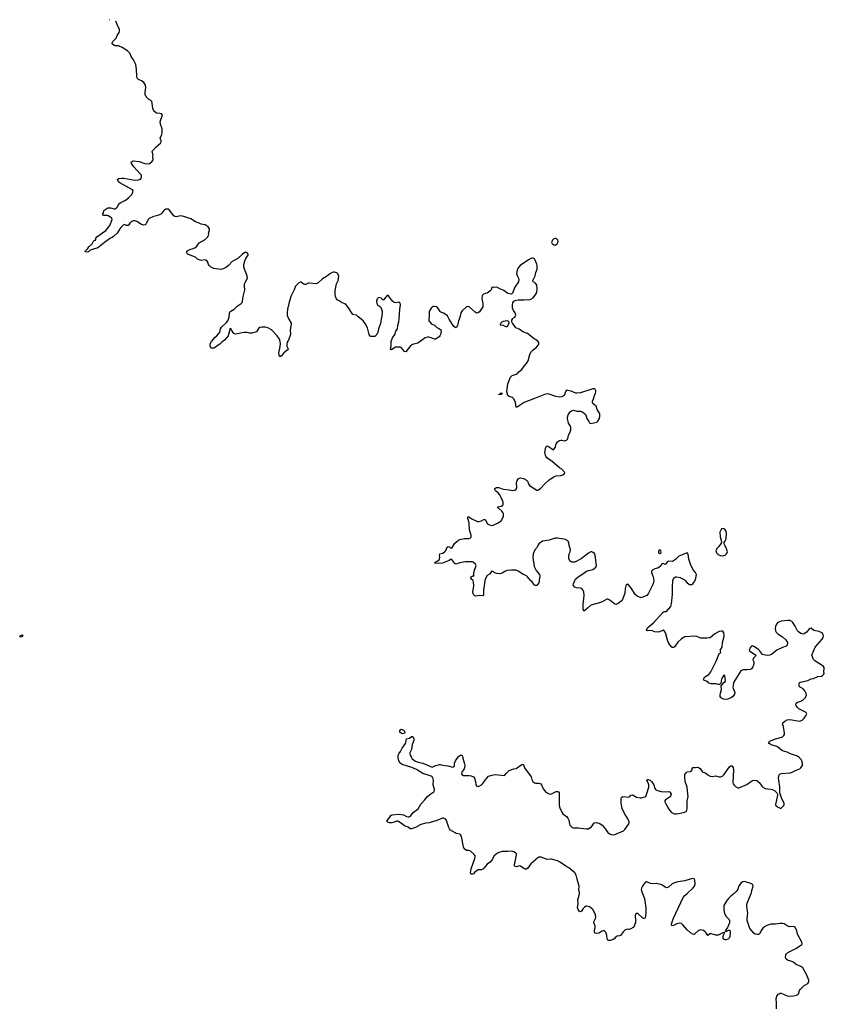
# Model space of a CAD drawing. Header units: inches. Extents: x 2005975 to 2217453, y 644152 to 846769.
# Tile 162 of 162: x 2195047 to 2209058, y 768071 to 785211. Entities that reach past the tile are written whole.
import ezdxf

# ---------------------------------------------------------------- set-up
doc = ezdxf.new("R2010")
doc.units = ezdxf.units.IN
doc.header["$MEASUREMENT"] = 0
for name, color, linetype in [('C1797', 7, 'Continuous'), ('C1798', 7, 'Continuous'), ('C2706', 7, 'Continuous'), ('C2707', 7, 'Continuous'), ('C2708', 7, 'Continuous')]:
    doc.layers.add(name, color=color, linetype=linetype)

msp = doc.modelspace()

# ---------------------------------------------------------------- linework, layer by layer
at = {"layer": 'C1797', "color": 6, "elevation": 300}
msp.add_lwpolyline([(2199736, 780000), (2199772, 779930), (2199776, 779910), (2199758, 779810), (2199763, 779730), (2199726, 779634), (2199705, 779595), (2199699, 779570), (2199701, 779530), (2199719, 779490), (2199721, 779470), (2199701, 779450), (2199646, 779414), (2199610, 779367), (2199590, 779347), (2199587, 779347), (2199570, 779350), (2199558, 779410), (2199575, 779485), (2199587, 779570), (2199585, 779610), (2199573, 779650), (2199530, 779706), (2199430, 779811), (2199370, 779849), (2199330, 779859), (2199262, 779858), (2199230, 779853), (2199206, 779834), (2199170, 779778), (2199090, 779754), (2199052, 779752), (2199010, 779764), (2198950, 779766), (2198810, 779736), (2198790, 779741), (2198778, 779750), (2198740, 779800), (2198730, 779822), (2198710, 779834), (2198690, 779750), (2198675, 779710), (2198650, 779670), (2198616, 779630), (2198576, 779604), (2198530, 779564), (2198484, 779536), (2198450, 779504), (2198430, 779493), (2198390, 779495), (2198370, 779515), (2198363, 779530), (2198363, 779550), (2198367, 779570), (2198386, 779610), (2198450, 779685), (2198476, 779704), (2198518, 779750), (2198530, 779770), (2198543, 779830), (2198560, 779860), (2198650, 779939), (2198672, 779968), (2198684, 780000)], dxfattribs=at)
msp.add_lwpolyline([(2195070, 774463), (2195047, 774470), (2195059, 774490), (2195090, 774504), (2195110, 774491), (2195087, 774470)], close=True, dxfattribs=at)
at = {"layer": 'C1798', "color": 6, "elevation": 300}
for points in [[(2196610, 785210), (2196608, 785210), (2196608, 785211)], [(2198684, 780000), (2198695, 780030), (2198703, 780110), (2198710, 780130), (2198782, 780170), (2198836, 780225), (2198904, 780270), (2198925, 780295), (2198930, 780310), (2198936, 780390), (2198966, 780506), (2198960, 780570), (2198962, 780610), (2198977, 780650), (2199014, 780710), (2199011, 780750), (2198961, 780870), (2198951, 780910), (2198950, 780950), (2198965, 781015), (2198986, 781054), (2199028, 781110), (2199027, 781127), (2199010, 781155), (2198990, 781161), (2198970, 781157), (2198930, 781130), (2198844, 781056), (2198750, 781001), (2198682, 780930), (2198650, 780904), (2198590, 780873), (2198550, 780861), (2198430, 780881), (2198370, 780910), (2198346, 780930), (2198333, 780950), (2198325, 780990), (2198312, 781010), (2198290, 781025), (2198270, 781032), (2198210, 781018), (2198190, 781022), (2198145, 781045), (2198110, 781077), (2197972, 781132), (2197957, 781150), (2197955, 781170), (2197969, 781190), (2198009, 781210), (2198070, 781226), (2198098, 781242), (2198131, 781269), (2198172, 781328), (2198276, 781384), (2198321, 781430), (2198339, 781470), (2198338, 781490), (2198352, 781550), (2198352, 781570), (2198330, 781604), (2198277, 781637), (2198210, 781649), (2198175, 781670), (2198110, 781693), (2198030, 781744), (2197906, 781786), (2197850, 781795), (2197770, 781778), (2197750, 781783), (2197730, 781798), (2197650, 781903), (2197630, 781913), (2197610, 781915), (2197590, 781911), (2197558, 781890), (2197520, 781840), (2197498, 781822), (2197430, 781797), (2197375, 781785), (2197302, 781750), (2197285, 781730), (2197250, 781658), (2197230, 781638), (2197210, 781633), (2197170, 781643), (2197090, 781698), (2197050, 781712), (2197023, 781710), (2196990, 781693), (2196967, 781670), (2196950, 781640), (2196934, 781626), (2196910, 781630), (2196870, 781645), (2196850, 781634), (2196810, 781593), (2196790, 781570), (2196743, 781497), (2196682, 781438), (2196659, 781421), (2196630, 781410), (2196526, 781334), (2196410, 781242), (2196390, 781231), (2196290, 781205), (2196266, 781194), (2196250, 781175), (2196234, 781166), (2196189, 781169), (2196194, 781190), (2196232, 781228), (2196250, 781258), (2196309, 781310), (2196330, 781356), (2196350, 781371), (2196370, 781374), (2196375, 781385), (2196373, 781410), (2196389, 781430), (2196550, 781541), (2196615, 781630), (2196630, 781659), (2196655, 781730), (2196653, 781753), (2196590, 781799), (2196570, 781804), (2196510, 781800), (2196496, 781810), (2196498, 781830), (2196506, 781850), (2196510, 781890), (2196584, 781936), (2196627, 781933), (2196690, 781919), (2196710, 781920), (2196730, 781928), (2196747, 781950), (2196767, 781990), (2196790, 782016), (2196810, 782030), (2196890, 782067), (2196945, 782110), (2196998, 782170), (2197019, 782210), (2197021, 782230), (2197009, 782249), (2196793, 782373), (2196769, 782390), (2196753, 782430), (2196776, 782444), (2196832, 782451), (2196862, 782450), (2197050, 782417), (2197119, 782421), (2197150, 782432), (2197164, 782450), (2197170, 782470), (2197168, 782490), (2197160, 782510), (2197147, 782530), (2197035, 782650), (2196995, 782710), (2196989, 782730), (2197011, 782749), (2197028, 782752), (2197130, 782744), (2197226, 782710), (2197270, 782700), (2197310, 782709), (2197350, 782738), (2197371, 782770), (2197373, 782790), (2197367, 782830), (2197370, 782850), (2197354, 782910), (2197360, 782930), (2197422, 782998), (2197503, 783070), (2197513, 783090), (2197511, 783110), (2197498, 783130), (2197492, 783150), (2197520, 783210), (2197531, 783250), (2197526, 783310), (2197501, 783390), (2197495, 783430), (2197506, 783474), (2197530, 783530), (2197533, 783550), (2197516, 783570), (2197490, 783577), (2197430, 783584), (2197395, 783610), (2197377, 783637), (2197367, 783667), (2197357, 783757), (2197346, 783786), (2197330, 783805), (2197290, 783830), (2197247, 783870), (2197233, 783910), (2197233, 783950), (2197245, 784030), (2197238, 784070), (2197210, 784117), (2197170, 784144), (2197114, 784170), (2197092, 784192), (2197085, 784225), (2197082, 784350), (2197068, 784430), (2197028, 784510), (2196991, 784570), (2196967, 784627), (2196926, 784666), (2196830, 784726), (2196770, 784753), (2196710, 784755), (2196690, 784762), (2196658, 784790), (2196655, 784810), (2196667, 784830), (2196725, 784890), (2196743, 784937), (2196781, 784990), (2196788, 785010), (2196788, 785048), (2196750, 785109), (2196747, 785127), (2196724, 785183)], [(2200000, 780605), (2199990, 780609), (2199950, 780642), (2199930, 780642), (2199906, 780630), (2199848, 780570), (2199828, 780510), (2199769, 780391), (2199734, 780270), (2199710, 780170), (2199704, 780110), (2199704, 780070), (2199710, 780050), (2199736, 780000)]]:
    msp.add_lwpolyline(points, dxfattribs=at)
at = {"layer": 'C2706', "color": 6, "elevation": 300}
for points in [[(2205891, 770000), (2205925, 769910), (2205948, 769750), (2205952, 769690), (2205945, 769595), (2205930, 769558), (2205910, 769565), (2205890, 769579), (2205810, 769649), (2205790, 769653), (2205782, 769650), (2205770, 769638), (2205763, 769610), (2205771, 769530), (2205768, 769492), (2205746, 769430), (2205731, 769410), (2205690, 769382), (2205653, 769373), (2205630, 769377), (2205590, 769366), (2205561, 769339), (2205509, 769271), (2205490, 769262), (2205450, 769256), (2205436, 769250), (2205401, 769210), (2205383, 769197), (2205330, 769182), (2205304, 769184), (2205289, 769189), (2205277, 769210), (2205270, 769270), (2205258, 769310), (2205249, 769330), (2205230, 769347), (2205210, 769349), (2205190, 769344), (2205130, 769308), (2205090, 769301), (2205064, 769310), (2205056, 769350), (2205067, 769410), (2205067, 769430), (2205063, 769450), (2205045, 769490), (2205046, 769506), (2205074, 769566), (2205080, 769590), (2205073, 769630), (2205059, 769670), (2205030, 769719), (2204970, 769766), (2204930, 769779), (2204910, 769778), (2204881, 769759), (2204861, 769739), (2204830, 769693), (2204810, 769681), (2204790, 769694), (2204770, 769719), (2204758, 769750), (2204774, 769826), (2204767, 769890), (2204791, 769970), (2204796, 770000)], [(2207491, 770000), (2207490, 769999), (2207430, 769954), (2207388, 769912), (2207362, 769878), (2207308, 769792), (2207307, 769710), (2207319, 769650), (2207350, 769599), (2207404, 769550), (2207410, 769530), (2207405, 769490), (2207374, 769406), (2207332, 769350), (2207341, 769341), (2207350, 769341), (2207390, 769362), (2207410, 769362), (2207418, 769350), (2207421, 769310), (2207415, 769250), (2207400, 769220), (2207390, 769209), (2207377, 769203), (2207350, 769196), (2207330, 769196), (2207310, 769206), (2207300, 769220), (2207295, 769230), (2207297, 769263), (2207319, 769310), (2207318, 769318), (2207310, 769322), (2207290, 769316), (2207236, 769284), (2207210, 769275), (2207170, 769276), (2207090, 769299), (2207065, 769295), (2207030, 769269), (2206998, 769318), (2206979, 769339), (2206955, 769355), (2206910, 769367), (2206890, 769364), (2206865, 769355), (2206810, 769301), (2206790, 769288), (2206770, 769290), (2206730, 769315), (2206672, 769370), (2206597, 769457), (2206570, 769475), (2206530, 769482), (2206490, 769472), (2206430, 769443), (2206410, 769439), (2206397, 769450), (2206402, 769490), (2206430, 769571), (2206602, 769930), (2206630, 769965), (2206668, 770000)], [(2208226, 767990), (2208228, 768088), (2208222, 768170), (2208224, 768190), (2208232, 768210), (2208255, 768245), (2208270, 768256), (2208290, 768263), (2208310, 768262), (2208410, 768220), (2208453, 768213), (2208523, 768217), (2208572, 768228), (2208599, 768241), (2208608, 768252), (2208617, 768270), (2208627, 768310), (2208639, 768330), (2208710, 768396), (2208730, 768411), (2208770, 768431), (2208784, 768450), (2208789, 768470), (2208789, 768490), (2208749, 768590), (2208685, 768705), (2208650, 768727), (2208570, 768765), (2208510, 768810), (2208419, 768839), (2208397, 768857), (2208383, 768890), (2208387, 768930), (2208401, 768950), (2208423, 768970), (2208572, 769048), (2208630, 769090), (2208665, 769110), (2208670, 769122), (2208669, 769150), (2208590, 769289), (2208581, 769350), (2208550, 769413), (2208530, 769426), (2208450, 769420), (2208410, 769437), (2208358, 769470), (2208330, 769480), (2208290, 769480), (2208210, 769465), (2208130, 769466), (2208057, 769443), (2208018, 769422), (2207990, 769395), (2207962, 769359), (2207930, 769299), (2207913, 769287), (2207896, 769285), (2207855, 769290), (2207830, 769307), (2207763, 769390), (2207714, 769530), (2207714, 769570), (2207728, 769650), (2207713, 769730), (2207710, 769790), (2207715, 769830), (2207785, 770000)]]:
    msp.add_lwpolyline(points, dxfattribs=at)
at = {"layer": 'C2707', "color": 6, "elevation": 300}
for points in [[(2201343, 780000), (2201330, 779924), (2201294, 779830), (2201286, 779770), (2201275, 779745), (2201261, 779730), (2201250, 779709), (2201230, 779695), (2201170, 779695), (2201150, 779704), (2201130, 779729), (2201106, 779846), (2201064, 779924), (2201030, 779969), (2200991, 780000)], [(2204796, 770000), (2204797, 770010), (2204785, 770070), (2204790, 770130), (2204754, 770250), (2204739, 770319), (2204717, 770357), (2204681, 770390), (2204610, 770445), (2204555, 770475), (2204448, 770550), (2204410, 770566), (2204310, 770595), (2204290, 770598), (2204232, 770592), (2204130, 770634), (2204090, 770632), (2204070, 770622), (2203950, 770516), (2203890, 770435), (2203870, 770425), (2203850, 770425), (2203825, 770435), (2203770, 770475), (2203750, 770482), (2203690, 770465), (2203669, 770470), (2203662, 770490), (2203665, 770510), (2203678, 770550), (2203701, 770670), (2203697, 770690), (2203682, 770710), (2203650, 770726), (2203615, 770735), (2203550, 770730), (2203450, 770732), (2203390, 770715), (2203370, 770704), (2203310, 770653), (2203275, 770590), (2203247, 770553), (2203187, 770510), (2203130, 770441), (2203110, 770425), (2203088, 770412), (2203030, 770409), (2202971, 770370), (2202950, 770344), (2202930, 770335), (2202910, 770335), (2202903, 770343), (2202898, 770358), (2202908, 770432), (2202972, 770610), (2202977, 770630), (2202976, 770656), (2202960, 770680), (2202890, 770745), (2202870, 770751), (2202830, 770751), (2202790, 770780), (2202773, 770810), (2202739, 770990), (2202722, 771022), (2202710, 771035), (2202650, 771045), (2202633, 771053), (2202550, 771103), (2202530, 771128), (2202519, 771150), (2202479, 771270), (2202468, 771288), (2202450, 771302), (2202430, 771309), (2202410, 771309), (2202298, 771262), (2202270, 771258), (2202178, 771230), (2202117, 771223), (2202030, 771203), (2201939, 771150), (2201870, 771125), (2201848, 771128), (2201810, 771155), (2201750, 771178), (2201698, 771218), (2201650, 771249), (2201630, 771256), (2201610, 771257), (2201570, 771239), (2201530, 771229), (2201486, 771230), (2201448, 771250), (2201449, 771270), (2201490, 771331), (2201510, 771355), (2201530, 771370), (2201650, 771379), (2201730, 771370), (2201783, 771343), (2201810, 771334), (2201830, 771335), (2201850, 771344), (2201900, 771410), (2201964, 771456), (2201984, 771476), (2202030, 771552), (2202098, 771622), (2202151, 771690), (2202190, 771724), (2202257, 771770), (2202271, 771790), (2202270, 771810), (2202248, 771890), (2202255, 771975), (2202250, 771996), (2202228, 772028), (2202210, 772040), (2202070, 772091), (2201958, 772158), (2201875, 772195), (2201710, 772243), (2201675, 772270), (2201652, 772310), (2201636, 772370), (2201639, 772410), (2201648, 772430), (2201677, 772470), (2201707, 772530), (2201767, 772610), (2201774, 772630), (2201776, 772670), (2201784, 772690), (2201834, 772706), (2201870, 772731), (2201891, 772731), (2201899, 772719), (2201911, 772690), (2201911, 772670), (2201907, 772650), (2201882, 772590), (2201870, 772509), (2201843, 772450), (2201842, 772430), (2201846, 772410), (2201862, 772381), (2201884, 772344), (2201904, 772324), (2201942, 772302), (2201986, 772286), (2202070, 772270), (2202230, 772199), (2202290, 772230), (2202325, 772235), (2202350, 772245), (2202370, 772245), (2202412, 772232), (2202505, 772225), (2202590, 772198), (2202613, 772210), (2202620, 772230), (2202620, 772270), (2202634, 772310), (2202690, 772382), (2202710, 772401), (2202730, 772411), (2202750, 772401), (2202760, 772380), (2202790, 772275), (2202797, 772230), (2202794, 772190), (2202788, 772170), (2202747, 772110), (2202741, 772090), (2202746, 772070), (2202776, 772056), (2202875, 772055), (2202910, 772046), (2202948, 772028), (2202965, 772010), (2202975, 771990), (2202985, 771950), (2202990, 771891), (2203010, 771868), (2203030, 771865), (2203050, 771869), (2203087, 771890), (2203110, 771914), (2203150, 771975), (2203210, 772041), (2203270, 772060), (2203329, 772069), (2203490, 772056), (2203523, 772097), (2203570, 772139), (2203650, 772171), (2203690, 772175), (2203790, 772248), (2203813, 772253), (2203822, 772242), (2203839, 772190), (2203850, 772170), (2203943, 772050), (2203952, 772030), (2203963, 771984), (2203981, 771950), (2204014, 771926), (2204030, 771922), (2204090, 771921), (2204122, 771910), (2204136, 771890), (2204163, 771823), (2204184, 771790), (2204210, 771766), (2204270, 771733), (2204290, 771730), (2204310, 771735), (2204390, 771773), (2204410, 771778), (2204430, 771770), (2204439, 771750), (2204441, 771730), (2204442, 771530), (2204454, 771490), (2204490, 771414), (2204508, 771388), (2204570, 771343), (2204594, 771310), (2204610, 771274), (2204620, 771210), (2204630, 771188), (2204669, 771150), (2204690, 771144), (2204770, 771141), (2204915, 771125), (2204950, 771127), (2204978, 771142), (2205002, 771162), (2205049, 771230), (2205090, 771233), (2205150, 771216), (2205190, 771191), (2205230, 771145), (2205290, 771062), (2205319, 771039), (2205350, 771024), (2205390, 771021), (2205410, 771026), (2205561, 771090), (2205587, 771113), (2205656, 771210), (2205662, 771230), (2205661, 771250), (2205633, 771313), (2205581, 771390), (2205537, 771477), (2205520, 771570), (2205519, 771650), (2205524, 771670), (2205530, 771678), (2205550, 771687), (2205650, 771679), (2205670, 771691), (2205690, 771711), (2205710, 771716), (2205730, 771711), (2205790, 771677), (2205850, 771663), (2205877, 771663), (2205948, 771690), (2205970, 771742), (2206001, 771850), (2206003, 771890), (2205999, 771910), (2205970, 771970), (2205975, 771985), (2205990, 771987), (2206027, 771970), (2206051, 771950), (2206088, 771890), (2206105, 771825), (2206124, 771804), (2206152, 771792), (2206216, 771776), (2206290, 771770), (2206353, 771773), (2206370, 771767), (2206377, 771757), (2206389, 771730), (2206387, 771710), (2206379, 771690), (2206357, 771670), (2206293, 771630), (2206284, 771610), (2206284, 771596), (2206292, 771570), (2206350, 771470), (2206393, 771413), (2206430, 771392), (2206450, 771387), (2206490, 771387), (2206609, 771411), (2206653, 771427), (2206665, 771450), (2206672, 771488), (2206672, 771610), (2206690, 771690), (2206681, 771730), (2206670, 771850), (2206637, 771950), (2206628, 772030), (2206630, 772070), (2206650, 772103), (2206670, 772116), (2206730, 772125), (2206738, 772130), (2206758, 772150), (2206760, 772180), (2206770, 772191), (2206810, 772191), (2206850, 772199), (2206870, 772191), (2206894, 772174), (2206930, 772125), (2206950, 772111), (2206990, 772099), (2207028, 772068), (2207070, 772044), (2207110, 772036), (2207170, 772046), (2207230, 772031), (2207250, 772031), (2207270, 772035), (2207290, 772047), (2207310, 772067), (2207410, 772206), (2207430, 772225), (2207450, 772225), (2207470, 772192), (2207479, 772150), (2207466, 771930), (2207472, 771910), (2207485, 771890), (2207510, 771865), (2207550, 771839), (2207570, 771840), (2207710, 771899), (2207774, 771946), (2207810, 771966), (2207850, 771975), (2207886, 771966), (2207929, 771929), (2207968, 771870), (2207990, 771848), (2208030, 771830), (2208070, 771819), (2208130, 771817), (2208151, 771811), (2208190, 771795), (2208234, 771754), (2208245, 771730), (2208246, 771710), (2208211, 771550), (2208217, 771530), (2208246, 771506), (2208290, 771486), (2208310, 771488), (2208353, 771530), (2208358, 771550), (2208357, 771570), (2208317, 771650), (2208282, 771750), (2208286, 771854), (2208264, 771970), (2208261, 772010), (2208274, 772066), (2208290, 772082), (2208312, 772088), (2208470, 772099), (2208510, 772115), (2208570, 772149), (2208630, 772168), (2208652, 772190), (2208678, 772230), (2208681, 772270), (2208669, 772310), (2208655, 772330), (2208619, 772370), (2208593, 772390), (2208470, 772432), (2208410, 772461), (2208330, 772485), (2208230, 772556), (2208133, 772590), (2208101, 772610), (2208089, 772630), (2208109, 772650), (2208209, 772690), (2208320, 772720), (2208333, 772727), (2208356, 772750), (2208366, 772770), (2208368, 772790), (2208345, 772905), (2208332, 772950), (2208338, 772970), (2208370, 772999), (2208410, 773022), (2208450, 773028), (2208490, 773025), (2208590, 773003), (2208630, 773002), (2208670, 773017), (2208705, 773050), (2208739, 773090), (2208755, 773130), (2208742, 773150), (2208617, 773217), (2208590, 773237), (2208567, 773270), (2208564, 773296), (2208570, 773315), (2208590, 773332), (2208650, 773350), (2208690, 773372), (2208728, 773410), (2208746, 773450), (2208744, 773484), (2208722, 773530), (2208690, 773562), (2208637, 773590), (2208621, 773610), (2208622, 773650), (2208629, 773671), (2208642, 773678), (2208773, 773707), (2208830, 773735), (2208870, 773743), (2208945, 773775), (2209010, 773783), (2209028, 773792), (2209047, 773810), (2209053, 773830), (2209052, 773870), (2209058, 773910), (2209056, 773936), (2209046, 773950), (2209021, 773970), (2208892, 774050), (2208873, 774073), (2208842, 774150), (2208901, 774290), (2209022, 774430), (2209038, 774458), (2209044, 774490), (2209035, 774515), (2209024, 774530), (2209005, 774545), (2208970, 774558), (2208877, 774577), (2208830, 774617), (2208810, 774613), (2208790, 774597), (2208747, 774550), (2208710, 774521), (2208690, 774515), (2208650, 774527), (2208610, 774553), (2208590, 774573), (2208550, 774653), (2208510, 774717), (2208490, 774736), (2208458, 774750), (2208430, 774752), (2208310, 774739), (2208276, 774730), (2208250, 774716), (2208226, 774690), (2208206, 774650), (2208202, 774610), (2208211, 774570), (2208221, 774550), (2208250, 774519), (2208331, 774470), (2208390, 774418), (2208415, 774370), (2208419, 774350), (2208414, 774326), (2208393, 774307), (2208330, 774282), (2208230, 774233), (2208139, 774161), (2208110, 774150), (2208070, 774144), (2208027, 774147), (2207983, 774163), (2207963, 774183), (2207930, 774229), (2207910, 774245), (2207830, 774299), (2207810, 774309), (2207790, 774305), (2207762, 774270), (2207753, 774250), (2207751, 774230), (2207771, 774210), (2207864, 774150), (2207861, 774130), (2207821, 774090), (2207816, 774070), (2207832, 774032), (2207833, 774010), (2207825, 773970), (2207814, 773946), (2207791, 773910), (2207770, 773901), (2207710, 773891), (2207646, 773894), (2207630, 773890), (2207606, 773874), (2207488, 773690), (2207476, 773664), (2207467, 773590), (2207471, 773570), (2207496, 773516), (2207498, 773498), (2207494, 773470), (2207485, 773450), (2207458, 773422), (2207430, 773405), (2207377, 773383), (2207350, 773379), (2207310, 773383), (2207276, 773396), (2207254, 773410), (2207245, 773430), (2207245, 773450), (2207252, 773490), (2207270, 773550), (2207265, 773615), (2207306, 773670), (2207330, 773690), (2207339, 773710), (2207329, 773789), (2207310, 773799), (2207290, 773772), (2207267, 773730), (2207256, 773664), (2207238, 773642), (2207230, 773640), (2207210, 773640), (2207170, 773649), (2207090, 773649), (2207073, 773653), (2207050, 773664), (2207022, 773690), (2206967, 773707), (2206954, 773730), (2206977, 773770), (2207047, 773813), (2207083, 773856), (2207176, 774044), (2207220, 774160), (2207230, 774176), (2207258, 774190), (2207253, 774213), (2207253, 774250), (2207270, 774270), (2207278, 774290), (2207286, 774370), (2207310, 774450), (2207316, 774490), (2207310, 774539), (2207290, 774566), (2207269, 774569), (2207230, 774561), (2207150, 774518), (2207070, 774452), (2207052, 774448), (2207010, 774445), (2206910, 774447), (2206890, 774451), (2206836, 774476), (2206810, 774480), (2206630, 774465), (2206570, 774434), (2206507, 774373), (2206470, 774315), (2206450, 774295), (2206430, 774283), (2206423, 774283), (2206410, 774284), (2206396, 774296), (2206352, 774350), (2206327, 774410), (2206298, 774518), (2206285, 774550), (2206269, 774570), (2206250, 774581), (2206230, 774575), (2206190, 774552), (2206150, 774547), (2206110, 774556), (2206050, 774579), (2205975, 774575), (2205962, 774590), (2205983, 774630), (2206086, 774714), (2206250, 774895), (2206270, 774908), (2206310, 774911), (2206383, 774997), (2206398, 775042), (2206417, 775203), (2206413, 775330), (2206419, 775450), (2206430, 775476), (2206450, 775503), (2206470, 775513), (2206487, 775513), (2206550, 775498), (2206621, 775461), (2206636, 775450), (2206668, 775408), (2206710, 775381), (2206730, 775376), (2206750, 775378), (2206770, 775391), (2206801, 775439), (2206822, 775490), (2206830, 775550), (2206814, 775590), (2206775, 775635), (2206730, 775730), (2206702, 775822), (2206690, 775904), (2206670, 775929), (2206650, 775925), (2206614, 775906), (2206528, 775870), (2206505, 775855), (2206468, 775812), (2206430, 775790), (2206410, 775781), (2206350, 775786), (2206339, 775781), (2206322, 775770), (2206290, 775729), (2206250, 775742), (2206230, 775738), (2206215, 775710), (2206170, 775670), (2206110, 775652), (2206064, 775630), (2206048, 775610), (2206048, 775590), (2206079, 775510), (2206087, 775450), (2206084, 775416), (2206070, 775377), (2205990, 775214), (2205970, 775186), (2205870, 775149), (2205798, 775178), (2205766, 775206), (2205699, 775310), (2205650, 775374), (2205630, 775382), (2205610, 775369), (2205605, 775355), (2205593, 775310), (2205583, 775230), (2205542, 775118), (2205523, 775090), (2205471, 775050), (2205430, 775032), (2205410, 775035), (2205324, 775104), (2205290, 775123), (2205270, 775125), (2205190, 775077), (2205142, 775058), (2204990, 775021), (2204935, 774965), (2204890, 774927), (2204870, 774917), (2204859, 774950), (2204857, 775030), (2204877, 775190), (2204872, 775252), (2204850, 775289), (2204825, 775310), (2204810, 775316), (2204741, 775321), (2204714, 775334), (2204687, 775367), (2204689, 775390), (2204714, 775450), (2204727, 775470), (2204770, 775514), (2204870, 775575), (2204918, 775610), (2204950, 775622), (2205030, 775640), (2205078, 775682), (2205090, 775710), (2205070, 775890), (2205057, 775917), (2205036, 775936), (2205010, 775947), (2204990, 775947), (2204950, 775927), (2204830, 775832), (2204750, 775785), (2204710, 775770), (2204670, 775768), (2204650, 775772), (2204627, 775790), (2204610, 775830), (2204610, 775872), (2204618, 775910), (2204633, 775950), (2204638, 775990), (2204616, 776056), (2204610, 776110), (2204601, 776130), (2204590, 776141), (2204550, 776162), (2204410, 776185), (2204370, 776186), (2204270, 776150), (2204150, 776133), (2204090, 776086), (2204070, 776059), (2204046, 776014), (2204015, 775985), (2203991, 775910), (2203983, 775850), (2204007, 775690), (2204041, 775621), (2204101, 775550), (2204105, 775530), (2204090, 775410), (2204050, 775364), (2204030, 775359), (2204010, 775369), (2203970, 775425), (2203941, 775450), (2203892, 775510), (2203870, 775527), (2203810, 775556), (2203730, 775610), (2203690, 775627), (2203609, 775631), (2203530, 775621), (2203495, 775605), (2203450, 775576), (2203410, 775564), (2203350, 775570), (2203309, 775590), (2203290, 775605), (2203270, 775609), (2203230, 775559), (2203190, 775533), (2203155, 775470), (2203141, 775410), (2203136, 775350), (2203123, 775290), (2203121, 775199), (2203116, 775184), (2203110, 775179), (2203050, 775186), (2202990, 775174), (2202970, 775182), (2202950, 775202), (2202941, 775221), (2202939, 775250), (2202956, 775350), (2202950, 775426), (2202942, 775450), (2202915, 775470), (2202905, 775490), (2202910, 775511), (2202930, 775531), (2202954, 775526), (2202956, 775570), (2202964, 775610), (2202994, 775710), (2202985, 775730), (2202946, 775766), (2202930, 775774), (2202915, 775775), (2202806, 775774), (2202710, 775754), (2202650, 775730), (2202623, 775743), (2202570, 775815), (2202550, 775813), (2202526, 775794), (2202410, 775749), (2202330, 775742), (2202275, 775750), (2202284, 775770), (2202316, 775784), (2202350, 775810), (2202357, 775823), (2202364, 775850), (2202359, 775890), (2202364, 775910), (2202413, 775927), (2202450, 775951), (2202469, 775970), (2202494, 776026), (2202510, 776043), (2202530, 776034), (2202550, 776015), (2202570, 776011), (2202624, 776096), (2202657, 776130), (2202690, 776152), (2202710, 776162), (2202790, 776182), (2202870, 776180), (2202892, 776188), (2202901, 776199), (2202908, 776210), (2202910, 776230), (2202880, 776330), (2202875, 776450), (2202850, 776530), (2202850, 776555), (2202870, 776554), (2202921, 776521), (2203017, 776477), (2203050, 776475), (2203090, 776487), (2203130, 776511), (2203150, 776511), (2203196, 776436), (2203230, 776415), (2203267, 776407), (2203293, 776410), (2203370, 776446), (2203430, 776487), (2203465, 776550), (2203470, 776570), (2203470, 776610), (2203463, 776630), (2203447, 776650), (2203383, 776710), (2203369, 776730), (2203430, 776744), (2203459, 776761), (2203467, 776773), (2203465, 776810), (2203443, 776870), (2203403, 776943), (2203377, 776977), (2203332, 777010), (2203321, 777030), (2203324, 777050), (2203337, 777063), (2203350, 777070), (2203390, 777070), (2203450, 777042), (2203470, 777037), (2203570, 777027), (2203630, 777016), (2203670, 777023), (2203690, 777036), (2203705, 777070), (2203701, 777150), (2203710, 777190), (2203730, 777219), (2203750, 777231), (2203770, 777234), (2203823, 777223), (2203874, 777194), (2203890, 777176), (2203906, 777130), (2203925, 777105), (2204050, 777019), (2204070, 777023), (2204117, 777050), (2204190, 777130), (2204270, 777200), (2204350, 777255), (2204370, 777266), (2204390, 777270), (2204470, 777275), (2204504, 777290), (2204535, 777310), (2204539, 777330), (2204488, 777388), (2204448, 777408), (2204320, 777520), (2204224, 777584), (2204210, 777610), (2204198, 777650), (2204194, 777670), (2204195, 777710), (2204208, 777770), (2204230, 777790), (2204270, 777775), (2204330, 777727), (2204350, 777729), (2204370, 777763), (2204387, 777830), (2204410, 777861), (2204450, 777886), (2204470, 777891), (2204490, 777892), (2204530, 777882), (2204550, 777883), (2204570, 777892), (2204585, 777910), (2204597, 777943), (2204603, 777977), (2204632, 778028), (2204647, 778073), (2204645, 778110), (2204636, 778136), (2204602, 778190), (2204587, 778270), (2204587, 778290), (2204600, 778330), (2204620, 778370), (2204638, 778390), (2204656, 778404), (2204690, 778412), (2204750, 778395), (2204815, 778395), (2204845, 778385), (2204888, 778350), (2204904, 778330), (2204923, 778270), (2204958, 778218), (2204970, 778191), (2204990, 778179), (2205096, 778204), (2205117, 778223), (2205143, 778270), (2205152, 778310), (2205150, 778350), (2205144, 778364), (2205104, 778424), (2205083, 778483), (2205030, 778527), (2205019, 778550), (2205021, 778570), (2205041, 778610), (2205054, 778670), (2205076, 778710), (2205081, 778730), (2205079, 778750), (2205072, 778772), (2205050, 778786), (2205030, 778787), (2204990, 778776), (2204810, 778718), (2204750, 778707), (2204730, 778707), (2204650, 778742), (2204590, 778758), (2204570, 778759), (2204556, 778744), (2204530, 778670), (2204490, 778645), (2204450, 778638), (2204384, 778650), (2204270, 778691), (2204230, 778697), (2204206, 778694), (2204090, 778644), (2203834, 778546), (2203710, 778464), (2203690, 778468), (2203680, 778550), (2203672, 778572), (2203650, 778609), (2203630, 778632), (2203570, 778650), (2203547, 778670), (2203531, 778730), (2203542, 778830), (2203550, 778870), (2203594, 778986), (2203610, 779007), (2203624, 779016), (2203710, 779046), (2203740, 779080), (2203790, 779123), (2203830, 779182), (2203874, 779226), (2203904, 779270), (2203930, 779383), (2203950, 779425), (2203982, 779458), (2204049, 779510), (2204079, 779550), (2204087, 779570), (2204086, 779590), (2204076, 779610), (2204063, 779623), (2203990, 779667), (2203942, 779710), (2203890, 779748), (2203810, 779777), (2203746, 779826), (2203688, 779848), (2203660, 779890), (2203626, 779926), (2203617, 779950), (2203619, 779981), (2203627, 780000)], [(2202172, 780000), (2202170, 779990), (2202173, 779970), (2202210, 779924), (2202230, 779910), (2202270, 779895), (2202310, 779850), (2202358, 779830), (2202378, 779810), (2202385, 779785), (2202374, 779730), (2202366, 779710), (2202350, 779690), (2202290, 779647), (2202270, 779647), (2202210, 779672), (2202170, 779682), (2202150, 779683), (2202106, 779674), (2201978, 779582), (2201890, 779557), (2201850, 779536), (2201770, 779429), (2201750, 779432), (2201690, 779502), (2201670, 779510), (2201590, 779510), (2201530, 779472), (2201510, 779465), (2201504, 779470), (2201514, 779530), (2201516, 779610), (2201540, 779670), (2201579, 779730), (2201600, 779790), (2201626, 779830), (2201633, 779890), (2201650, 779950), (2201653, 780000)], [(2202701, 780000), (2202690, 779970), (2202670, 779888), (2202650, 779849), (2202630, 779853), (2202610, 779870), (2202583, 779904), (2202527, 780000)], [(2206668, 770000), (2206769, 770091), (2206800, 770130), (2206810, 770170), (2206805, 770230), (2206793, 770253), (2206770, 770258), (2206723, 770250), (2206630, 770219), (2206510, 770200), (2206450, 770185), (2206410, 770170), (2206348, 770112), (2206330, 770103), (2206310, 770101), (2206288, 770108), (2206230, 770151), (2206210, 770157), (2206130, 770175), (2206066, 770166), (2206030, 770176), (2205970, 770204), (2205950, 770202), (2205934, 770186), (2205894, 770126), (2205875, 770090), (2205871, 770070), (2205879, 770030), (2205891, 770000)], [(2207785, 770000), (2207789, 770010), (2207796, 770050), (2207816, 770110), (2207818, 770130), (2207813, 770150), (2207795, 770170), (2207670, 770209), (2207639, 770201), (2207610, 770185), (2207570, 770134), (2207550, 770075), (2207534, 770046), (2207491, 770000)]]:
    msp.add_lwpolyline(points, dxfattribs=at)
for points in [[(2203510, 779863), (2203470, 779889), (2203450, 779896), (2203428, 779888), (2203419, 779910), (2203427, 779930), (2203446, 779950), (2203470, 779962), (2203528, 779972), (2203550, 779966), (2203563, 779950), (2203563, 779930), (2203550, 779889), (2203530, 779863)], [(2203390, 778686), (2203388, 778690), (2203408, 778692), (2203418, 778702), (2203418, 778710), (2203430, 778715), (2203451, 778711), (2203430, 778689)], [(2207290, 776352), (2207270, 776345), (2207250, 776314), (2207242, 776290), (2207246, 776210), (2207266, 776130), (2207263, 776097), (2207220, 776040), (2207190, 776009), (2207171, 775970), (2207183, 775930), (2207196, 775910), (2207210, 775899), (2207246, 775886), (2207290, 775879), (2207330, 775888), (2207350, 775904), (2207369, 775930), (2207372, 775950), (2207350, 776015), (2207321, 776070), (2207316, 776090), (2207317, 776110), (2207325, 776130), (2207350, 776172), (2207356, 776270), (2207350, 776299), (2207330, 776333), (2207310, 776349)], [(2206190, 775982), (2206170, 775958), (2206171, 775930), (2206190, 775920), (2206210, 775925), (2206214, 775930), (2206216, 775950), (2206210, 775964)], [(2201710, 772782), (2201689, 772790), (2201669, 772810), (2201668, 772830), (2201678, 772850), (2201690, 772858), (2201710, 772855), (2201730, 772845), (2201745, 772830), (2201752, 772810), (2201750, 772789)]]:
    msp.add_lwpolyline(points, close=True, dxfattribs=at)
at = {"layer": 'C2708', "color": 6, "elevation": 300}
msp.add_lwpolyline([(2204370, 781402), (2204346, 781394), (2204323, 781370), (2204312, 781350), (2204310, 781330), (2204319, 781310), (2204330, 781301), (2204350, 781290), (2204370, 781287), (2204390, 781296), (2204406, 781310), (2204418, 781330), (2204423, 781350), (2204419, 781370), (2204407, 781387), (2204390, 781401)], close=True, dxfattribs=at)
for points in [[(2203627, 780000), (2203630, 780007), (2203670, 780035), (2203683, 780050), (2203686, 780070), (2203674, 780110), (2203647, 780147), (2203631, 780191), (2203631, 780250), (2203637, 780283), (2203650, 780310), (2203675, 780325), (2203730, 780336), (2203830, 780334), (2203930, 780341), (2203950, 780346), (2203990, 780370), (2204036, 780430), (2204050, 780463), (2204058, 780530), (2204051, 780590), (2204030, 780627), (2203990, 780650), (2203984, 780670), (2204024, 780750), (2204035, 780810), (2204058, 780870), (2204060, 780930), (2204054, 780954), (2204024, 781024), (2204010, 781046), (2203990, 781059), (2203970, 781061), (2203950, 781056), (2203910, 781033), (2203764, 780930), (2203729, 780891), (2203709, 780850), (2203701, 780790), (2203710, 780757), (2203736, 780710), (2203739, 780690), (2203731, 780650), (2203711, 780610), (2203690, 780590), (2203667, 780553), (2203630, 780449), (2203610, 780434), (2203550, 780447), (2203478, 780498), (2203410, 780526), (2203370, 780550), (2203350, 780552), (2203310, 780546), (2203290, 780555), (2203271, 780549), (2203257, 780510), (2203236, 780484), (2203190, 780453), (2203150, 780445), (2203126, 780434), (2203103, 780410), (2203093, 780350), (2203113, 780270), (2203111, 780210), (2203056, 780124), (2203030, 780107), (2203010, 780104), (2202980, 780120), (2202877, 780210), (2202850, 780218), (2202829, 780211), (2202750, 780141), (2202731, 780110), (2202718, 780050), (2202701, 780000)], [(2200991, 780000), (2200940, 780040), (2200910, 780069), (2200850, 780081), (2200835, 780095), (2200775, 780195), (2200730, 780246), (2200710, 780263), (2200650, 780286), (2200624, 780310), (2200577, 780337), (2200565, 780350), (2200548, 780392), (2200542, 780430), (2200542, 780498), (2200564, 780610), (2200593, 780670), (2200604, 780744), (2200590, 780786), (2200570, 780803), (2200530, 780818), (2200510, 780818), (2200488, 780812), (2200450, 780789), (2200390, 780743), (2200321, 780699), (2200244, 780630), (2200210, 780614), (2200090, 780625), (2200070, 780622), (2200030, 780602), (2200010, 780602), (2200000, 780605)], [(2201653, 780000), (2201666, 780170), (2201677, 780250), (2201670, 780279), (2201655, 780290), (2201650, 780293), (2201590, 780281), (2201567, 780287), (2201539, 780310), (2201470, 780404), (2201450, 780413), (2201411, 780370), (2201390, 780335), (2201370, 780335), (2201342, 780362), (2201313, 780373), (2201290, 780369), (2201271, 780349), (2201261, 780310), (2201264, 780270), (2201278, 780250), (2201331, 780210), (2201350, 780170), (2201357, 780130), (2201352, 780050), (2201343, 780000)], [(2202527, 780000), (2202495, 780055), (2202475, 780075), (2202430, 780104), (2202382, 780122), (2202370, 780132), (2202340, 780180), (2202310, 780210), (2202270, 780221), (2202250, 780217), (2202230, 780206), (2202210, 780188), (2202180, 780130), (2202176, 780110), (2202178, 780050), (2202172, 780000)]]:
    msp.add_lwpolyline(points, dxfattribs=at)

doc.saveas('drawing.dxf')
